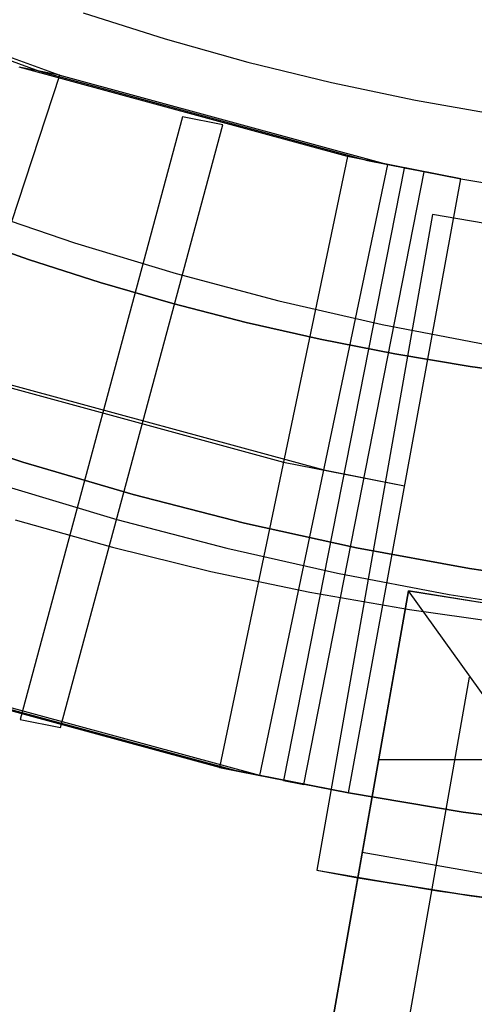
# Model space of a CAD drawing. Header units: millimetres. Extents: x 8929 to 10091, y -2708 to -1691.
# Tile 90 of 196: x 9504.17 to 9506.9, y -2080.29 to -2074.38. Entities that reach past the tile are written whole.
import ezdxf

# ---------------------------------------------------------------- set-up
doc = ezdxf.new("R2010")
doc.units = ezdxf.units.MM
for name, color, linetype in [('1', 7, 'Continuous'), ('COLOR EXT', 7, 'Continuous'), ('PLASTICO NEGRO', 7, 'Continuous')]:
    doc.layers.add(name, color=color, linetype=linetype)

msp = doc.modelspace()

# ---------------------------------------------------------------- linework, layer by layer
at = {"layer": '1', "color": 7, "true_color": 0xffffff}
for p, q in [((9504.5486, -2074.3358, 36.4032), (9505.0411, -2074.4926, 36.4032)), ((9505.0411, -2074.4926, 36.4032), (9505.5386, -2074.6327, 36.4032)), ((9505.5386, -2074.6327, 36.4032), (9506.0406, -2074.7559, 36.4032)), ((9506.0406, -2074.7559, 36.4032), (9506.5464, -2074.862, 36.4032)), ((9506.5464, -2074.862, 36.4032), (9507.0555, -2074.951, 36.4032)), ((9503.8925, -2075.5121, 40.5102), (9504.4965, -2075.7176, 40.5102)), ((9503.8925, -2075.5121, 43.1354), (9504.4965, -2075.7176, 43.1354)), ((9503.7923, -2075.6669, 37.885), (9504.2193, -2075.8172, 37.885)), ((9504.2193, -2075.8172, 43.1354), (9503.7923, -2075.6669, 43.1354)), ((9504.4965, -2075.7176, 40.5102), (9505.1072, -2075.9021, 40.5102)), ((9504.4965, -2075.7176, 43.1354), (9505.1072, -2075.9021, 43.1354)), ((9504.2193, -2075.8172, 37.885), (9504.651, -2075.9556, 37.885)), ((9504.651, -2075.9556, 43.1354), (9504.2193, -2075.8172, 43.1354)), ((9505.1072, -2075.9021, 40.5102), (9505.7239, -2076.0655, 40.5102)), ((9505.1072, -2075.9021, 43.1354), (9505.7239, -2076.0655, 43.1354)), ((9504.651, -2075.9556, 37.885), (9505.0873, -2076.0819, 37.885)), ((9505.0873, -2076.0819, 43.1354), (9504.651, -2075.9556, 43.1354)), ((9505.0873, -2076.0819, 37.885), (9505.528, -2076.1959, 37.885)), ((9505.528, -2076.1959, 43.1354), (9505.0873, -2076.0819, 43.1354)), ((9505.7239, -2076.0655, 40.5102), (9506.346, -2076.2075, 40.5102)), ((9505.7239, -2076.0655, 43.1354), (9506.346, -2076.2075, 43.1354)), ((9505.528, -2076.1959, 37.885), (9505.9731, -2076.2971, 37.885)), ((9505.9731, -2076.2971, 43.1354), (9505.528, -2076.1959, 43.1354)), ((9506.346, -2076.2075, 40.5102), (9506.9725, -2076.3279, 40.5102)), ((9506.346, -2076.2075, 43.1354), (9506.9725, -2076.3279, 43.1354)), ((9505.9731, -2076.2971, 37.885), (9506.4222, -2076.3856, 37.885)), ((9506.4222, -2076.3856, 43.1354), (9505.9731, -2076.2971, 43.1354)), ((9506.4222, -2076.3856, 37.885), (9506.8753, -2076.461, 37.885)), ((9506.8753, -2076.461, 43.1354), (9506.4222, -2076.3856, 43.1354)), ((9506.8753, -2076.461, 37.885), (9507.3323, -2076.523, 37.885)), ((9507.3323, -2076.523, 43.1354), (9506.8753, -2076.461, 43.1354)), ((9504.0967, -2077.1833, 44.6532), (9504.7511, -2077.3788, 44.6532)), ((9504.1401, -2077.3814, 44.6532), (9504.7254, -2077.5462, 44.6532)), ((9504.7511, -2077.3788, 44.6532), (9505.4117, -2077.5518, 44.6532)), ((9504.7254, -2077.5462, 44.6532), (9505.316, -2077.6911, 44.6532)), ((9505.4117, -2077.5518, 44.6532), (9506.0779, -2077.7021, 44.6532)), ((9505.316, -2077.6911, 44.6532), (9505.9111, -2077.816, 44.6532)), ((9506.0779, -2077.7021, 44.6532), (9506.7488, -2077.8296, 44.6532)), ((9505.9111, -2077.816, 44.6532), (9506.5101, -2077.9207, 44.6532)), ((9506.7488, -2077.8296, 44.6532), (9507.4236, -2077.9341, 44.6532)), ((9506.5101, -2077.9207, 44.6532), (9507.1122, -2078.0052, 44.6532))]:
    msp.add_line(p, q, dxfattribs=at)
at = {"layer": '1', "color": 7, "true_color": 0xf4f4f4}
for p, q in [((9503.5309, -2076.8191, 206.5665), (9504.1864, -2077.0361, 206.5665)), ((9504.1864, -2077.0361, 208.3851), (9503.5309, -2076.8191, 208.3851)), ((9503.5309, -2076.8191, 207.4758), (9504.1864, -2077.0361, 207.4758)), ((9504.1864, -2077.0361, 206.5665), (9504.8489, -2077.2302, 206.5665)), ((9504.8489, -2077.2302, 208.3851), (9504.1864, -2077.0361, 208.3851)), ((9504.1864, -2077.0361, 207.4758), (9504.8489, -2077.2302, 207.4758)), ((9504.8489, -2077.2302, 206.5665), (9505.5178, -2077.4014, 206.5665)), ((9505.5178, -2077.4014, 208.3851), (9504.8489, -2077.2302, 208.3851)), ((9504.8489, -2077.2302, 207.4758), (9505.5178, -2077.4014, 207.4758)), ((9505.5178, -2077.4014, 206.5665), (9506.1922, -2077.5494, 206.5665)), ((9506.1922, -2077.5494, 208.3851), (9505.5178, -2077.4014, 208.3851)), ((9505.5178, -2077.4014, 207.4758), (9506.1922, -2077.5494, 207.4758)), ((9506.1922, -2077.5494, 206.5665), (9506.8713, -2077.674, 206.5665)), ((9506.8713, -2077.674, 208.3851), (9506.1922, -2077.5494, 208.3851)), ((9506.1922, -2077.5494, 207.4758), (9506.8713, -2077.674, 207.4758)), ((9506.8713, -2077.674, 206.5665), (9507.5543, -2077.7751, 206.5665)), ((9507.5543, -2077.7751, 208.3851), (9506.8713, -2077.674, 208.3851)), ((9506.8713, -2077.674, 207.4758), (9507.5543, -2077.7751, 207.4758))]:
    msp.add_line(p, q, dxfattribs=at)
at = {"layer": 'COLOR EXT', "color": 30, "true_color": 0xff8d00}
for p, q in [((9506.6479, -2075.5469, 16.6035), (9505.9532, -2079.4864, 16.6035)), ((9506.6479, -2075.5469, 20.1035), (9505.9532, -2079.4864, 20.1035)), ((9506.6479, -2075.5469, 18.3535), (9505.9532, -2079.4864, 18.3535)), ((9507.1975, -2075.6429, 20.1035), (9506.6479, -2075.5469, 20.1035)), ((9506.6479, -2075.5469, 20.1035), (9506.6479, -2075.5469, 16.6035)), ((9507.1975, -2075.6429, 16.6035), (9506.6479, -2075.5469, 16.6035)), ((9507.1975, -2075.6429, 18.3535), (9506.6479, -2075.5469, 18.3535)), ((9506.3005, -2077.5167, 16.6035), (9506.3005, -2077.5167, 20.1035)), ((9506.503, -2077.8078, 33.9035), (9505.93, -2081.0577, 33.9035)), ((9506.1992, -2079.5313, 31.9035), (9506.503, -2077.8078, 31.9035)), ((9507.0774, -2077.9005, 33.9035), (9506.503, -2077.8078, 33.9035)), ((9506.503, -2077.8078, 31.9035), (9507.1177, -2077.9064, 31.9035)), ((9506.503, -2077.8078, 33.9035), (9506.503, -2077.8078, 31.9035)), ((9507.3183, -2078.9428, 34.9035), (9506.503, -2077.8078, 33.9035)), ((9507.0774, -2077.9005, 32.6535), (9506.503, -2077.8078, 32.6535)), ((9506.4199, -2080.8835, 34.3557), (9506.8707, -2078.3268, 34.3557)), ((9508.976, -2078.8233, 31.9035), (9506.324, -2078.8233, 31.9035)), ((9507.2107, -2079.5532, 34.9035), (9506.2259, -2079.3795, 33.9035)), ((9505.9532, -2079.4864, 16.6035), (9506.6783, -2079.6102, 16.6035)), ((9505.9532, -2079.4864, 20.1035), (9505.9532, -2079.4864, 16.6035)), ((9505.9532, -2079.4864, 20.1035), (9506.1992, -2079.5313, 20.1035)), ((9504.3324, -2090.1179, 25.2535), (9506.1992, -2079.5313, 25.2535)), ((9505.6348, -2082.7319, 20.1035), (9506.1992, -2079.5313, 20.1035)), ((9506.1992, -2079.5313, 20.1035), (9506.1992, -2079.5313, 31.9035)), ((9506.8893, -2079.6416, 31.9035), (9506.1992, -2079.5313, 31.9035)), ((9506.1992, -2079.5313, 24.2535), (9506.8807, -2079.6403, 24.2535)), ((9506.6783, -2079.6102, 16.6035), (9507.4072, -2079.7095, 16.6035)), ((9506.8807, -2079.6403, 24.2535), (9507.5653, -2079.7277, 24.2535)), ((9507.5826, -2079.7296, 31.9035), (9506.8893, -2079.6416, 31.9035))]:
    msp.add_line(p, q, dxfattribs=at)
at = {"layer": 'PLASTICO NEGRO', "color": 254, "true_color": 0xcad1ee}
for p, q in [((9503.5678, -2074.4057, 31.778), (9504.4082, -2074.7119, 31.7806)), ((9503.6803, -2074.467, 31.039), (9504.2863, -2074.6878, 31.0409)), ((9506.1378, -2075.1997, 29.9607), (9504.1644, -2074.6637, 30.3013)), ((9504.4082, -2074.7119, 31.7806), (9504.1644, -2074.6637, 30.3013)), ((9503.2292, -2078.2708, 31.8591), (9504.4082, -2074.7119, 31.7806)), ((9504.2863, -2074.6878, 31.0409), (9506.2583, -2075.2234, 30.7006)), ((9504.4082, -2074.7119, 31.7806), (9506.3788, -2075.2471, 31.4404)), ((9505.1446, -2074.9608, 30.1306), (9504.169, -2078.5814, 30.1737)), ((9505.387, -2075.0086, 31.6101), (9505.1446, -2074.9608, 30.1306)), ((9504.4114, -2078.6291, 31.6532), (9505.387, -2075.0086, 31.6101)), ((9506.1378, -2075.1997, 29.9607), (9505.3684, -2078.8699, 29.9685)), ((9505.6094, -2078.9173, 31.4482), (9506.3788, -2075.2471, 31.4404)), ((9506.8189, -2075.3336, 29.9035), (9506.1378, -2075.1997, 29.9607)), ((9506.3788, -2075.2471, 31.4404), (9506.1378, -2075.1997, 29.9607)), ((9506.2583, -2075.2234, 30.7006), (9506.8189, -2075.3336, 30.6535)), ((9506.3788, -2075.2471, 31.4404), (9506.8189, -2075.3336, 31.4035)), ((9506.4772, -2075.2687, 29.9178), (9505.7535, -2078.9482, 29.9198)), ((9505.8744, -2078.9711, 31.4147), (9506.5981, -2075.2916, 31.4127)), ((9506.5981, -2075.2916, 31.4127), (9506.4772, -2075.2687, 29.9178)), ((9506.1424, -2079.0221, 31.4035), (9506.8189, -2075.3336, 31.4035)), ((9506.1424, -2079.0221, 29.9035), (9506.8189, -2075.3336, 29.9035)), ((9506.8189, -2075.3336, 31.4035), (9507.3069, -2075.416, 31.4035)), ((9506.8189, -2075.3336, 29.9035), (9507.3069, -2075.416, 29.9035)), ((9506.8189, -2075.3336, 31.4035), (9506.8189, -2075.3336, 29.9035)), ((9506.8189, -2075.3336, 30.6535), (9507.3069, -2075.416, 30.6535)), ((9503.5749, -2076.4432, 30.3406), (9505.7531, -2077.0348, 29.9646)), ((9503.8187, -2076.4913, 31.8198), (9505.9941, -2077.0822, 31.4443)), ((9505.7531, -2077.0348, 29.9646), (9506.4806, -2077.1778, 29.9035)), ((9505.9941, -2077.0822, 31.4443), (9506.4806, -2077.1778, 31.4035)), ((9505.3684, -2078.8699, 29.9685), (9502.9854, -2078.2227, 30.3798)), ((9503.1073, -2078.2467, 31.1195), (9505.4889, -2078.8936, 30.7084)), ((9505.6094, -2078.9173, 31.4482), (9503.2292, -2078.2708, 31.8591)), ((9504.169, -2078.5814, 30.1737), (9504.4114, -2078.6291, 31.6532)), ((9505.3684, -2078.8699, 29.9685), (9505.6094, -2078.9173, 31.4482)), ((9506.1424, -2079.0221, 29.9035), (9505.3684, -2078.8699, 29.9685)), ((9505.4889, -2078.8936, 30.7084), (9506.1424, -2079.0221, 30.6535)), ((9506.1424, -2079.0221, 31.4035), (9505.6094, -2078.9173, 31.4482)), ((9505.7535, -2078.9482, 29.9198), (9505.8744, -2078.9711, 31.4147)), ((9506.8328, -2079.137, 29.9035), (9506.1424, -2079.0221, 29.9035)), ((9506.8328, -2079.137, 31.4035), (9506.1424, -2079.0221, 31.4035)), ((9506.1424, -2079.0221, 31.4035), (9506.1424, -2079.0221, 29.9035)), ((9506.1424, -2079.0221, 30.6535), (9506.8328, -2079.137, 30.6535)), ((9507.5267, -2079.2291, 29.9035), (9506.8328, -2079.137, 29.9035)), ((9507.5267, -2079.2291, 31.4035), (9506.8328, -2079.137, 31.4035)), ((9506.8328, -2079.137, 30.6535), (9507.5267, -2079.2291, 30.6535))]:
    msp.add_line(p, q, dxfattribs=at)

doc.saveas('drawing.dxf')
